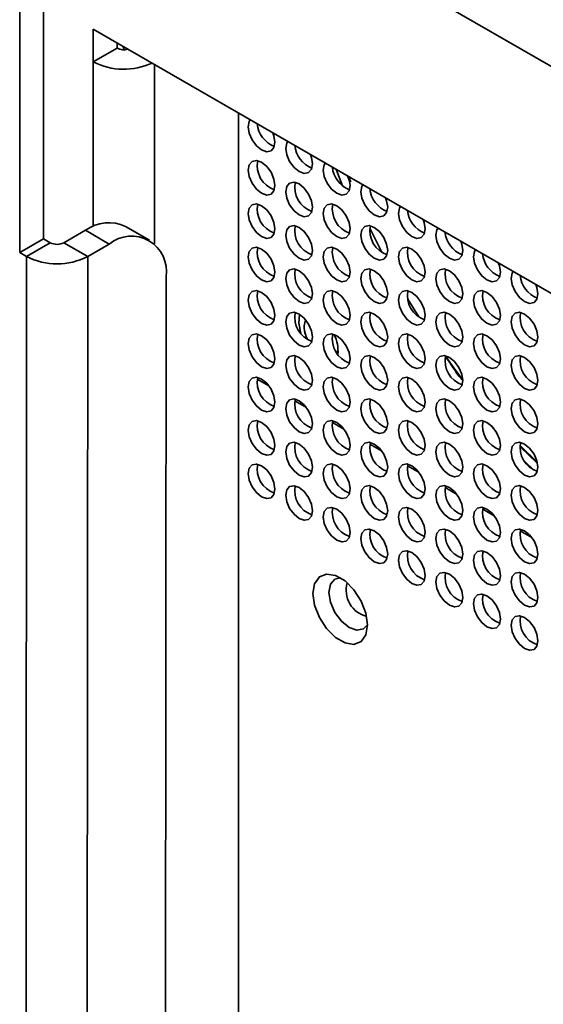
# Model space of a CAD drawing. Header units: millimetres. Extents: x 2 to 1120, y -2 to 861.
# Tile 167 of 226: x 858 to 872, y 637 to 663. Entities that reach past the tile are written whole.
import ezdxf

# ---------------------------------------------------------------- set-up
doc = ezdxf.new("R2010")
doc.units = ezdxf.units.MM

msp = doc.modelspace()

# ---------------------------------------------------------------- linework, layer by layer
at = {"color": 7, "linetype": 'Continuous', "lineweight": 35}
for p, q in [((858.5802, 657.0163), (858.5873, 669.5406)), ((857.9539, 656.6553), (857.9611, 669.1796)), ((900.8616, 638.8955), (859.8924, 662.5465)), ((859.8924, 661.6823), (859.8924, 662.5465)), ((860.5186, 662.0439), (860.5186, 662.185)), ((860.5186, 662.0439), (859.8924, 661.6823)), ((863.7192, 660.3374), (863.7192, 577.0624)), ((866.6528, 658.5173), (866.5885, 658.6809)), ((866.6805, 658.5176), (866.6191, 658.6633)), ((859.6877, 657.2404), (859.119, 656.9125)), ((860.314, 656.8789), (859.6877, 657.2404)), ((861.3712, 656.9831), (860.745, 657.3446)), ((867.4971, 656.6613), (867.183, 657.2985)), ((858.5802, 657.0163), (857.9539, 656.6553)), ((858.7598, 656.9126), (858.1335, 656.5516)), ((858.7598, 656.9126), (858.5802, 657.0163)), ((859.119, 656.9125), (859.7452, 656.551)), ((858.1335, 656.5516), (857.9539, 656.6553)), ((860.314, 656.8789), (859.7452, 656.551)), ((858.0858, 573.2134), (858.1335, 656.5516)), ((859.6975, 573.2127), (859.7452, 656.551)), ((861.7639, 576.1324), (861.8097, 656.0129)), ((868.47, 654.9591), (868.1812, 655.4286)), ((868.4135, 655.0142), (868.4344, 655.0263)), ((866.3434, 654.0615), (866.2987, 654.0357)), ((869.1768, 653.905), (869.6286, 653.2955)), ((870.3051, 652.1507), (870.5113, 651.9219)), ((871.5966, 651.1167), (871.1412, 651.565)), ((871.1437, 651.5346), (871.5944, 651.0977)), ((871.5909, 651.1197), (871.1446, 651.5271)), ((871.2762, 651.1344), (871.506, 650.9156))]:
    msp.add_line(p, q, dxfattribs=at)
at = {"color": 8, "linetype": 'Continuous', "lineweight": 35}
for p, q in [((858.5872, 669.2828), (900.865, 644.8764)), ((859.8924, 661.6823), (859.8924, 657.3422)), ((861.5041, 656.8842), (861.5041, 661.6161)), ((864.2159, 653.3169), (864.5197, 653.1416)), ((865.2059, 652.7454), (865.5096, 652.5701)), ((866.1958, 652.174), (866.4996, 651.9986)), ((867.1858, 651.6025), (867.4895, 651.4271)), ((868.1757, 651.031), (868.4795, 650.8556)), ((869.1657, 650.4595), (869.4694, 650.2841)), ((870.1556, 649.888), (870.4594, 649.7127)), ((871.1456, 649.3165), (871.4493, 649.1412))]:
    msp.add_line(p, q, dxfattribs=at)
at = {"color": 7, "linetype": 'Continuous', "lineweight": 35, "flags": 128}
for points in [[(860.7009, 662.0009), (860.6952, 662.0213), (860.6675, 662.0991)], [(864.0295, 660.1582), (864.0017, 660.1124), (863.9748, 659.9717), (864.0017, 659.8), (864.0784, 659.6233), (864.1931, 659.4686), (864.3284, 659.3594), (864.4637, 659.3123), (864.5784, 659.3346), (864.655, 659.4228), (864.6819, 659.5635), (864.6819, 659.5635)], [(864.6819, 659.5635), (864.655, 659.7353), (864.6273, 659.8131)], [(865.0194, 659.5868), (864.9917, 659.541), (864.9648, 659.4003), (864.9917, 659.2285), (865.0683, 659.0518), (865.183, 658.8971), (865.3183, 658.7879), (865.4536, 658.7409), (865.5683, 658.7631), (865.645, 658.8514), (865.6719, 658.9921), (865.6719, 658.9921)], [(865.6719, 658.9921), (865.645, 659.1638), (865.6172, 659.2417)], [(864.6819, 658.4204), (864.655, 658.5922), (864.5784, 658.7689), (864.4637, 658.9236), (864.3284, 659.0328), (864.1931, 659.0798), (864.0784, 659.0575), (864.0017, 658.9693), (863.9748, 658.8286), (864.0017, 658.6568), (864.0784, 658.4801), (864.1931, 658.3254), (864.3284, 658.2162), (864.4637, 658.1692), (864.5784, 658.1915), (864.655, 658.2797), (864.6819, 658.4204)], [(866.0094, 659.0153), (865.9816, 658.9695), (865.9547, 658.8288), (865.9816, 658.657), (866.0583, 658.4803), (866.173, 658.3256), (866.3083, 658.2164), (866.4436, 658.1694), (866.5583, 658.1917), (866.6349, 658.2799), (866.6618, 658.4206), (866.6618, 658.4206)], [(866.2942, 658.8509), (866.3293, 658.7569), (866.4639, 658.4093)], [(865.6719, 657.8489), (865.645, 658.0207), (865.5683, 658.1974), (865.4536, 658.3521), (865.3183, 658.4613), (865.183, 658.5083), (865.0683, 658.486), (864.9917, 658.3978), (864.9648, 658.2571), (864.9917, 658.0853), (865.0683, 657.9086), (865.183, 657.7539), (865.3183, 657.6447), (865.4536, 657.5977), (865.5683, 657.62), (865.645, 657.7082), (865.6719, 657.8489)], [(866.6618, 658.4206), (866.6349, 658.5923), (866.6072, 658.6702)], [(866.9993, 658.4438), (866.9716, 658.398), (866.9447, 658.2573), (866.9716, 658.0855), (867.0482, 657.9088), (867.1629, 657.7541), (867.2982, 657.6449), (867.4335, 657.5979), (867.5482, 657.6202), (867.6249, 657.7084), (867.6518, 657.8491), (867.6518, 657.8491)], [(864.6819, 657.2772), (864.655, 657.449), (864.5784, 657.6257), (864.4637, 657.7804), (864.3284, 657.8896), (864.1931, 657.9366), (864.0784, 657.9143), (864.0017, 657.8261), (863.9748, 657.6854), (864.0017, 657.5137), (864.0784, 657.337), (864.1931, 657.1822), (864.3284, 657.0731), (864.4637, 657.026), (864.5784, 657.0483), (864.655, 657.1365), (864.6819, 657.2772)], [(866.6618, 657.2774), (866.6349, 657.4492), (866.5583, 657.6259), (866.4436, 657.7806), (866.3083, 657.8898), (866.173, 657.9368), (866.0583, 657.9145), (865.9816, 657.8263), (865.9547, 657.6856), (865.9816, 657.5138), (866.0583, 657.3371), (866.173, 657.1824), (866.3083, 657.0732), (866.4436, 657.0262), (866.5583, 657.0485), (866.6349, 657.1367), (866.6618, 657.2774)], [(867.6518, 657.8491), (867.6249, 658.0209), (867.5971, 658.0987)], [(867.9893, 657.8723), (867.9615, 657.8265), (867.9346, 657.6858), (867.9615, 657.514), (868.0382, 657.3373), (868.1529, 657.1826), (868.2882, 657.0734), (868.4235, 657.0264), (868.5382, 657.0487), (868.6148, 657.1369), (868.6417, 657.2776), (868.6417, 657.2776)], [(868.6417, 657.2776), (868.6148, 657.4494), (868.5871, 657.5272)], [(865.6719, 656.7057), (865.645, 656.8775), (865.5683, 657.0542), (865.4536, 657.2089), (865.3183, 657.3181), (865.183, 657.3651), (865.0683, 657.3429), (864.9917, 657.2546), (864.9648, 657.1139), (864.9917, 656.9422), (865.0683, 656.7655), (865.183, 656.6108), (865.3183, 656.5016), (865.4536, 656.4545), (865.5683, 656.4768), (865.645, 656.565), (865.6719, 656.7057)], [(867.6518, 656.7059), (867.6249, 656.8777), (867.5482, 657.0544), (867.4335, 657.2091), (867.2982, 657.3183), (867.1629, 657.3653), (867.0482, 657.343), (866.9716, 657.2548), (866.9447, 657.1141), (866.9716, 656.9424), (867.0482, 656.7657), (867.1629, 656.6109), (867.2982, 656.5018), (867.4335, 656.4547), (867.5482, 656.477), (867.6249, 656.5652), (867.6518, 656.7059)], [(868.9792, 657.3008), (868.9515, 657.255), (868.9246, 657.1143), (868.9515, 656.9425), (869.0281, 656.7658), (869.1428, 656.6111), (869.2781, 656.5019), (869.4134, 656.4549), (869.5281, 656.4772), (869.6047, 656.5654), (869.6317, 656.7061), (869.6317, 656.7061)], [(869.6317, 656.7061), (869.6047, 656.8779), (869.577, 656.9557)], [(864.6819, 656.1341), (864.655, 656.3058), (864.5784, 656.4825), (864.4637, 656.6373), (864.3284, 656.7464), (864.1931, 656.7935), (864.0784, 656.7712), (864.0017, 656.683), (863.9748, 656.5423), (864.0017, 656.3705), (864.0784, 656.1938), (864.1931, 656.0391), (864.3284, 655.9299), (864.4637, 655.8829), (864.5784, 655.9052), (864.655, 655.9934), (864.6819, 656.1341)], [(866.6618, 656.1343), (866.6349, 656.306), (866.5583, 656.4827), (866.4436, 656.6374), (866.3083, 656.7466), (866.173, 656.7937), (866.0583, 656.7714), (865.9816, 656.6832), (865.9547, 656.5425), (865.9816, 656.3707), (866.0583, 656.194), (866.173, 656.0393), (866.3083, 655.9301), (866.4436, 655.8831), (866.5583, 655.9053), (866.6349, 655.9936), (866.6618, 656.1343)], [(868.6417, 656.1344), (868.6148, 656.3062), (868.5382, 656.4829), (868.4235, 656.6376), (868.2882, 656.7468), (868.1529, 656.7938), (868.0382, 656.7716), (867.9615, 656.6833), (867.9346, 656.5426), (867.9615, 656.3709), (868.0382, 656.1942), (868.1529, 656.0395), (868.2882, 655.9303), (868.4235, 655.8832), (868.5382, 655.9055), (868.6148, 655.9937), (868.6417, 656.1344)], [(869.9692, 656.7293), (869.9414, 656.6835), (869.9145, 656.5428), (869.9414, 656.3711), (870.0181, 656.1944), (870.1328, 656.0396), (870.2681, 655.9305), (870.4034, 655.8834), (870.5181, 655.9057), (870.5947, 655.9939), (870.6216, 656.1346), (870.6216, 656.1346)], [(870.6216, 656.1346), (870.5947, 656.3064), (870.567, 656.3842)], [(865.6719, 655.5626), (865.645, 655.7344), (865.5683, 655.9111), (865.4536, 656.0658), (865.3183, 656.175), (865.183, 656.222), (865.0683, 656.1997), (864.9917, 656.1115), (864.9648, 655.9708), (864.9917, 655.799), (865.0683, 655.6223), (865.183, 655.4676), (865.3183, 655.3584), (865.4536, 655.3114), (865.5683, 655.3337), (865.645, 655.4219), (865.6719, 655.5626)], [(867.6518, 655.5628), (867.6249, 655.7345), (867.5482, 655.9112), (867.4335, 656.066), (867.2982, 656.1751), (867.1629, 656.2222), (867.0482, 656.1999), (866.9716, 656.1117), (866.9447, 655.971), (866.9716, 655.7992), (867.0482, 655.6225), (867.1629, 655.4678), (867.2982, 655.3586), (867.4335, 655.3116), (867.5482, 655.3339), (867.6249, 655.4221), (867.6518, 655.5628)], [(869.6317, 655.563), (869.6047, 655.7347), (869.5281, 655.9114), (869.4134, 656.0661), (869.2781, 656.1753), (869.1428, 656.2224), (869.0281, 656.2001), (868.9515, 656.1119), (868.9246, 655.9712), (868.9515, 655.7994), (869.0281, 655.6227), (869.1428, 655.468), (869.2781, 655.3588), (869.4134, 655.3118), (869.5281, 655.334), (869.6047, 655.4223), (869.6317, 655.563)], [(870.9591, 656.1578), (870.9314, 656.112), (870.9045, 655.9713), (870.9314, 655.7996), (871.008, 655.6229), (871.1227, 655.4682), (871.258, 655.359), (871.3933, 655.3119), (871.508, 655.3342), (871.5846, 655.4224), (871.6116, 655.5631), (871.6116, 655.5631)], [(864.6819, 654.9909), (864.655, 655.1627), (864.5784, 655.3394), (864.4637, 655.4941), (864.3284, 655.6033), (864.1931, 655.6503), (864.0784, 655.628), (864.0017, 655.5398), (863.9748, 655.3991), (864.0017, 655.2273), (864.0784, 655.0506), (864.1931, 654.8959), (864.3284, 654.7867), (864.4637, 654.7397), (864.5784, 654.762), (864.655, 654.8502), (864.6819, 654.9909)], [(866.6618, 654.9911), (866.6349, 655.1629), (866.5583, 655.3396), (866.4436, 655.4943), (866.3083, 655.6035), (866.173, 655.6505), (866.0583, 655.6282), (865.9816, 655.54), (865.9547, 655.3993), (865.9816, 655.2275), (866.0583, 655.0508), (866.173, 654.8961), (866.3083, 654.7869), (866.4436, 654.7399), (866.5583, 654.7622), (866.6349, 654.8504), (866.6618, 654.9911)], [(868.6417, 654.9913), (868.6148, 655.1631), (868.5382, 655.3398), (868.4235, 655.4945), (868.2882, 655.6037), (868.1529, 655.6507), (868.0382, 655.6284), (867.9615, 655.5402), (867.9346, 655.3995), (867.9615, 655.2277), (868.0382, 655.051), (868.1529, 654.8963), (868.2882, 654.7871), (868.4235, 654.7401), (868.5382, 654.7624), (868.6148, 654.8506), (868.6417, 654.9913)], [(870.6216, 654.9915), (870.5947, 655.1632), (870.5181, 655.3399), (870.4034, 655.4947), (870.2681, 655.6038), (870.1328, 655.6509), (870.0181, 655.6286), (869.9414, 655.5404), (869.9145, 655.3997), (869.9414, 655.2279), (870.0181, 655.0512), (870.1328, 654.8965), (870.2681, 654.7873), (870.4034, 654.7403), (870.5181, 654.7626), (870.5947, 654.8508), (870.6216, 654.9915)], [(871.6116, 655.5631), (871.5846, 655.7349), (871.5569, 655.8127)], [(865.6719, 654.4194), (865.645, 654.5912), (865.5683, 654.7679), (865.4536, 654.9226), (865.3183, 655.0318), (865.183, 655.0788), (865.0683, 655.0565), (864.9917, 654.9683), (864.9648, 654.8276), (864.9917, 654.6559), (865.0683, 654.4792), (865.183, 654.3244), (865.3183, 654.2153), (865.4536, 654.1682), (865.5683, 654.1905), (865.645, 654.2787), (865.6719, 654.4194)], [(867.6518, 654.4196), (867.6249, 654.5914), (867.5482, 654.7681), (867.4335, 654.9228), (867.2982, 655.032), (867.1629, 655.079), (867.0482, 655.0567), (866.9716, 654.9685), (866.9447, 654.8278), (866.9716, 654.656), (867.0482, 654.4793), (867.1629, 654.3246), (867.2982, 654.2154), (867.4335, 654.1684), (867.5482, 654.1907), (867.6249, 654.2789), (867.6518, 654.4196)], [(869.6317, 654.4198), (869.6047, 654.5916), (869.5281, 654.7683), (869.4134, 654.923), (869.2781, 655.0322), (869.1428, 655.0792), (869.0281, 655.0569), (868.9515, 654.9687), (868.9246, 654.828), (868.9515, 654.6562), (869.0281, 654.4795), (869.1428, 654.3248), (869.2781, 654.2156), (869.4134, 654.1686), (869.5281, 654.1909), (869.6047, 654.2791), (869.6317, 654.4198)], [(871.6116, 654.42), (871.5846, 654.5918), (871.508, 654.7685), (871.3933, 654.9232), (871.258, 655.0324), (871.1227, 655.0794), (871.008, 655.0571), (870.9314, 654.9689), (870.9045, 654.8282), (870.9314, 654.6564), (871.008, 654.4797), (871.1227, 654.325), (871.258, 654.2158), (871.3933, 654.1688), (871.508, 654.1911), (871.5846, 654.2793), (871.6116, 654.42)], [(865.3661, 654.5222), (865.3091, 654.7943), (865.3261, 655.0272)], [(864.6819, 653.8478), (864.655, 654.0195), (864.5784, 654.1962), (864.4637, 654.3509), (864.3284, 654.4601), (864.1931, 654.5072), (864.0784, 654.4849), (864.0017, 654.3967), (863.9748, 654.256), (864.0017, 654.0842), (864.0784, 653.9075), (864.1931, 653.7528), (864.3284, 653.6436), (864.4637, 653.5966), (864.5784, 653.6188), (864.655, 653.7071), (864.6819, 653.8478)], [(866.6618, 653.8479), (866.6349, 654.0197), (866.5583, 654.1964), (866.4436, 654.3511), (866.3083, 654.4603), (866.173, 654.5073), (866.0583, 654.4851), (865.9816, 654.3968), (865.9547, 654.2561), (865.9816, 654.0844), (866.0583, 653.9077), (866.173, 653.753), (866.3083, 653.6438), (866.4436, 653.5967), (866.5583, 653.619), (866.6349, 653.7072), (866.6618, 653.8479)], [(868.6417, 653.8481), (868.6148, 654.0199), (868.5382, 654.1966), (868.4235, 654.3513), (868.2882, 654.4605), (868.1529, 654.5075), (868.0382, 654.4852), (867.9615, 654.397), (867.9346, 654.2563), (867.9615, 654.0846), (868.0382, 653.9079), (868.1529, 653.7531), (868.2882, 653.644), (868.4235, 653.5969), (868.5382, 653.6192), (868.6148, 653.7074), (868.6417, 653.8481)], [(870.6216, 653.8483), (870.5947, 654.0201), (870.5181, 654.1968), (870.4034, 654.3515), (870.2681, 654.4607), (870.1328, 654.5077), (870.0181, 654.4854), (869.9414, 654.3972), (869.9145, 654.2565), (869.9414, 654.0847), (870.0181, 653.908), (870.1328, 653.7533), (870.2681, 653.6441), (870.4034, 653.5971), (870.5181, 653.6194), (870.5947, 653.7076), (870.6216, 653.8483)], [(865.6719, 653.2763), (865.645, 653.448), (865.5683, 653.6247), (865.4536, 653.7795), (865.3183, 653.8886), (865.183, 653.9357), (865.0683, 653.9134), (864.9917, 653.8252), (864.9648, 653.6845), (864.9917, 653.5127), (865.0683, 653.336), (865.183, 653.1813), (865.3183, 653.0721), (865.4536, 653.0251), (865.5683, 653.0474), (865.645, 653.1356), (865.6719, 653.2763)], [(867.6518, 653.2765), (867.6249, 653.4482), (867.5482, 653.6249), (867.4335, 653.7796), (867.2982, 653.8888), (867.1629, 653.9359), (867.0482, 653.9136), (866.9716, 653.8254), (866.9447, 653.6847), (866.9716, 653.5129), (867.0482, 653.3362), (867.1629, 653.1815), (867.2982, 653.0723), (867.4335, 653.0253), (867.5482, 653.0475), (867.6249, 653.1358), (867.6518, 653.2765)], [(869.6317, 653.2766), (869.6047, 653.4484), (869.5281, 653.6251), (869.4134, 653.7798), (869.2781, 653.889), (869.1428, 653.936), (869.0281, 653.9138), (868.9515, 653.8255), (868.9246, 653.6848), (868.9515, 653.5131), (869.0281, 653.3364), (869.1428, 653.1817), (869.2781, 653.0725), (869.4134, 653.0254), (869.5281, 653.0477), (869.6047, 653.1359), (869.6317, 653.2766)], [(869.631, 653.301), (869.4373, 653.5554), (869.1718, 653.9176)], [(871.6116, 653.2768), (871.5846, 653.4486), (871.508, 653.6253), (871.3933, 653.78), (871.258, 653.8892), (871.1227, 653.9362), (871.008, 653.9139), (870.9314, 653.8257), (870.9045, 653.685), (870.9314, 653.5133), (871.008, 653.3366), (871.1227, 653.1818), (871.258, 653.0727), (871.3933, 653.0256), (871.508, 653.0479), (871.5846, 653.1361), (871.6116, 653.2768)], [(864.6819, 652.7046), (864.655, 652.8764), (864.5784, 653.0531), (864.4637, 653.2078), (864.3284, 653.317), (864.1931, 653.364), (864.0784, 653.3417), (864.0017, 653.2535), (863.9748, 653.1128), (864.0017, 652.941), (864.0784, 652.7643), (864.1931, 652.6096), (864.3284, 652.5004), (864.4637, 652.4534), (864.5784, 652.4757), (864.655, 652.5639), (864.6819, 652.7046)], [(866.6618, 652.7048), (866.6349, 652.8766), (866.5583, 653.0533), (866.4436, 653.208), (866.3083, 653.3172), (866.173, 653.3642), (866.0583, 653.3419), (865.9816, 653.2537), (865.9547, 653.113), (865.9816, 652.9412), (866.0583, 652.7645), (866.173, 652.6098), (866.3083, 652.5006), (866.4436, 652.4536), (866.5583, 652.4759), (866.6349, 652.5641), (866.6618, 652.7048)], [(868.6417, 652.705), (868.6148, 652.8767), (868.5382, 653.0534), (868.4235, 653.2082), (868.2882, 653.3173), (868.1529, 653.3644), (868.0382, 653.3421), (867.9615, 653.2539), (867.9346, 653.1132), (867.9615, 652.9414), (868.0382, 652.7647), (868.1529, 652.61), (868.2882, 652.5008), (868.4235, 652.4538), (868.5382, 652.4761), (868.6148, 652.5643), (868.6417, 652.705)], [(870.6216, 652.7052), (870.5947, 652.8769), (870.5181, 653.0536), (870.4034, 653.2083), (870.2681, 653.3175), (870.1328, 653.3646), (870.0181, 653.3423), (869.9414, 653.2541), (869.9145, 653.1134), (869.9414, 652.9416), (870.0181, 652.7649), (870.1328, 652.6102), (870.2681, 652.501), (870.4034, 652.454), (870.5181, 652.4762), (870.5947, 652.5645), (870.6216, 652.7052)], [(865.6719, 652.1331), (865.645, 652.3049), (865.5683, 652.4816), (865.4536, 652.6363), (865.3183, 652.7455), (865.183, 652.7925), (865.0683, 652.7702), (864.9917, 652.682), (864.9648, 652.5413), (864.9917, 652.3695), (865.0683, 652.1928), (865.183, 652.0381), (865.3183, 651.9289), (865.4536, 651.8819), (865.5683, 651.9042), (865.645, 651.9924), (865.6719, 652.1331)], [(867.6518, 652.1333), (867.6249, 652.3051), (867.5482, 652.4818), (867.4335, 652.6365), (867.2982, 652.7457), (867.1629, 652.7927), (867.0482, 652.7704), (866.9716, 652.6822), (866.9447, 652.5415), (866.9716, 652.3697), (867.0482, 652.193), (867.1629, 652.0383), (867.2982, 651.9291), (867.4335, 651.8821), (867.5482, 651.9044), (867.6249, 651.9926), (867.6518, 652.1333)], [(869.6317, 652.1335), (869.6047, 652.3053), (869.5281, 652.482), (869.4134, 652.6367), (869.2781, 652.7459), (869.1428, 652.7929), (869.0281, 652.7706), (868.9515, 652.6824), (868.9246, 652.5417), (868.9515, 652.3699), (869.0281, 652.1932), (869.1428, 652.0385), (869.2781, 651.9293), (869.4134, 651.8823), (869.5281, 651.9046), (869.6047, 651.9928), (869.6317, 652.1335)], [(871.6116, 652.1337), (871.5846, 652.3054), (871.508, 652.4821), (871.3933, 652.6369), (871.258, 652.746), (871.1227, 652.7931), (871.008, 652.7708), (870.9314, 652.6826), (870.9045, 652.5419), (870.9314, 652.3701), (871.008, 652.1934), (871.1227, 652.0387), (871.258, 651.9295), (871.3933, 651.8825), (871.508, 651.9048), (871.5846, 651.993), (871.6116, 652.1337)], [(864.6819, 651.5614), (864.655, 651.7332), (864.5784, 651.9099), (864.4637, 652.0646), (864.3284, 652.1738), (864.1931, 652.2208), (864.0784, 652.1986), (864.0017, 652.1103), (863.9748, 651.9696), (864.0017, 651.7979), (864.0784, 651.6212), (864.1931, 651.4665), (864.3284, 651.3573), (864.4637, 651.3102), (864.5784, 651.3325), (864.655, 651.4207), (864.6819, 651.5614)], [(866.6618, 651.5616), (866.6349, 651.7334), (866.5583, 651.9101), (866.4436, 652.0648), (866.3083, 652.174), (866.173, 652.221), (866.0583, 652.1987), (865.9816, 652.1105), (865.9547, 651.9698), (865.9816, 651.7981), (866.0583, 651.6214), (866.173, 651.4666), (866.3083, 651.3575), (866.4436, 651.3104), (866.5583, 651.3327), (866.6349, 651.4209), (866.6618, 651.5616)], [(868.6417, 651.5618), (868.6148, 651.7336), (868.5382, 651.9103), (868.4235, 652.065), (868.2882, 652.1742), (868.1529, 652.2212), (868.0382, 652.1989), (867.9615, 652.1107), (867.9346, 651.97), (867.9615, 651.7982), (868.0382, 651.6215), (868.1529, 651.4668), (868.2882, 651.3576), (868.4235, 651.3106), (868.5382, 651.3329), (868.6148, 651.4211), (868.6417, 651.5618)], [(870.6216, 651.562), (870.5947, 651.7338), (870.5181, 651.9105), (870.4034, 652.0652), (870.2681, 652.1744), (870.1328, 652.2214), (870.0181, 652.1991), (869.9414, 652.1109), (869.9145, 651.9702), (869.9414, 651.7984), (870.0181, 651.6217), (870.1328, 651.467), (870.2681, 651.3578), (870.4034, 651.3108), (870.5181, 651.3331), (870.5947, 651.4213), (870.6216, 651.562)], [(865.6719, 650.99), (865.645, 651.1617), (865.5683, 651.3384), (865.4536, 651.4931), (865.3183, 651.6023), (865.183, 651.6494), (865.0683, 651.6271), (864.9917, 651.5389), (864.9648, 651.3982), (864.9917, 651.2264), (865.0683, 651.0497), (865.183, 650.895), (865.3183, 650.7858), (865.4536, 650.7388), (865.5683, 650.761), (865.645, 650.8493), (865.6719, 650.99)], [(867.6518, 650.9901), (867.6249, 651.1619), (867.5482, 651.3386), (867.4335, 651.4933), (867.2982, 651.6025), (867.1629, 651.6495), (867.0482, 651.6273), (866.9716, 651.539), (866.9447, 651.3983), (866.9716, 651.2266), (867.0482, 651.0499), (867.1629, 650.8952), (867.2982, 650.786), (867.4335, 650.7389), (867.5482, 650.7612), (867.6249, 650.8494), (867.6518, 650.9901)], [(869.6317, 650.9903), (869.6047, 651.1621), (869.5281, 651.3388), (869.4134, 651.4935), (869.2781, 651.6027), (869.1428, 651.6497), (869.0281, 651.6274), (868.9515, 651.5392), (868.9246, 651.3985), (868.9515, 651.2268), (869.0281, 651.0501), (869.1428, 650.8953), (869.2781, 650.7862), (869.4134, 650.7391), (869.5281, 650.7614), (869.6047, 650.8496), (869.6317, 650.9903)], [(871.6116, 650.9905), (871.5846, 651.1623), (871.508, 651.339), (871.3933, 651.4937), (871.258, 651.6029), (871.1227, 651.6499), (871.008, 651.6276), (870.9314, 651.5394), (870.9045, 651.3987), (870.9314, 651.2269), (871.008, 651.0502), (871.1227, 650.8955), (871.258, 650.7863), (871.3933, 650.7393), (871.508, 650.7616), (871.5846, 650.8498), (871.6116, 650.9905)], [(864.6819, 650.4183), (864.655, 650.5901), (864.5784, 650.7668), (864.4637, 650.9215), (864.3284, 651.0307), (864.1931, 651.0777), (864.0784, 651.0554), (864.0017, 650.9672), (863.9748, 650.8265), (864.0017, 650.6547), (864.0784, 650.478), (864.1931, 650.3233), (864.3284, 650.2141), (864.4637, 650.1671), (864.5784, 650.1894), (864.655, 650.2776), (864.6819, 650.4183)], [(866.6618, 650.4185), (866.6349, 650.5902), (866.5583, 650.7669), (866.4436, 650.9217), (866.3083, 651.0308), (866.173, 651.0779), (866.0583, 651.0556), (865.9816, 650.9674), (865.9547, 650.8267), (865.9816, 650.6549), (866.0583, 650.4782), (866.173, 650.3235), (866.3083, 650.2143), (866.4436, 650.1673), (866.5583, 650.1896), (866.6349, 650.2778), (866.6618, 650.4185)], [(868.6417, 650.4187), (868.6148, 650.5904), (868.5382, 650.7671), (868.4235, 650.9218), (868.2882, 651.031), (868.1529, 651.0781), (868.0382, 651.0558), (867.9615, 650.9676), (867.9346, 650.8269), (867.9615, 650.6551), (868.0382, 650.4784), (868.1529, 650.3237), (868.2882, 650.2145), (868.4235, 650.1675), (868.5382, 650.1897), (868.6148, 650.278), (868.6417, 650.4187)], [(870.6216, 650.4188), (870.5947, 650.5906), (870.5181, 650.7673), (870.4034, 650.922), (870.2681, 651.0312), (870.1328, 651.0782), (870.0181, 651.056), (869.9414, 650.9677), (869.9145, 650.827), (869.9414, 650.6553), (870.0181, 650.4786), (870.1328, 650.3239), (870.2681, 650.2147), (870.4034, 650.1676), (870.5181, 650.1899), (870.5947, 650.2781), (870.6216, 650.4188)], [(865.6719, 649.8468), (865.645, 650.0186), (865.5683, 650.1953), (865.4536, 650.35), (865.3183, 650.4592), (865.183, 650.5062), (865.0683, 650.4839), (864.9917, 650.3957), (864.9648, 650.255), (864.9917, 650.0832), (865.0683, 649.9065), (865.183, 649.7518), (865.3183, 649.6426), (865.4536, 649.5956), (865.5683, 649.6179), (865.645, 649.7061), (865.6719, 649.8468)], [(867.6518, 649.847), (867.6249, 650.0188), (867.5482, 650.1955), (867.4335, 650.3502), (867.2982, 650.4594), (867.1629, 650.5064), (867.0482, 650.4841), (866.9716, 650.3959), (866.9447, 650.2552), (866.9716, 650.0834), (867.0482, 649.9067), (867.1629, 649.752), (867.2982, 649.6428), (867.4335, 649.5958), (867.5482, 649.6181), (867.6249, 649.7063), (867.6518, 649.847)], [(869.6317, 649.8472), (869.6047, 650.0189), (869.5281, 650.1956), (869.4134, 650.3504), (869.2781, 650.4595), (869.1428, 650.5066), (869.0281, 650.4843), (868.9515, 650.3961), (868.9246, 650.2554), (868.9515, 650.0836), (869.0281, 649.9069), (869.1428, 649.7522), (869.2781, 649.643), (869.4134, 649.596), (869.5281, 649.6183), (869.6047, 649.7065), (869.6317, 649.8472)], [(871.6116, 649.8474), (871.5846, 650.0191), (871.508, 650.1958), (871.3933, 650.3505), (871.258, 650.4597), (871.1227, 650.5068), (871.008, 650.4845), (870.9314, 650.3963), (870.9045, 650.2556), (870.9314, 650.0838), (871.008, 649.9071), (871.1227, 649.7524), (871.258, 649.6432), (871.3933, 649.5962), (871.508, 649.6184), (871.5846, 649.7067), (871.6116, 649.8474)], [(866.6618, 649.2753), (866.6349, 649.4471), (866.5583, 649.6238), (866.4436, 649.7785), (866.3083, 649.8877), (866.173, 649.9347), (866.0583, 649.9124), (865.9816, 649.8242), (865.9547, 649.6835), (865.9816, 649.5117), (866.0583, 649.335), (866.173, 649.1803), (866.3083, 649.0711), (866.4436, 649.0241), (866.5583, 649.0464), (866.6349, 649.1346), (866.6618, 649.2753)], [(868.6417, 649.2755), (868.6148, 649.4473), (868.5382, 649.624), (868.4235, 649.7787), (868.2882, 649.8879), (868.1529, 649.9349), (868.0382, 649.9126), (867.9615, 649.8244), (867.9346, 649.6837), (867.9615, 649.5119), (868.0382, 649.3352), (868.1529, 649.1805), (868.2882, 649.0713), (868.4235, 649.0243), (868.5382, 649.0466), (868.6148, 649.1348), (868.6417, 649.2755)], [(870.6216, 649.2757), (870.5947, 649.4475), (870.5181, 649.6242), (870.4034, 649.7789), (870.2681, 649.8881), (870.1328, 649.9351), (870.0181, 649.9128), (869.9414, 649.8246), (869.9145, 649.6839), (869.9414, 649.5121), (870.0181, 649.3354), (870.1328, 649.1807), (870.2681, 649.0715), (870.4034, 649.0245), (870.5181, 649.0468), (870.5947, 649.135), (870.6216, 649.2757)], [(867.6518, 648.7038), (867.6249, 648.8756), (867.5482, 649.0523), (867.4335, 649.207), (867.2982, 649.3162), (867.1629, 649.3632), (867.0482, 649.3409), (866.9716, 649.2527), (866.9447, 649.112), (866.9716, 648.9403), (867.0482, 648.7636), (867.1629, 648.6088), (867.2982, 648.4997), (867.4335, 648.4526), (867.5482, 648.4749), (867.6249, 648.5631), (867.6518, 648.7038)], [(869.6317, 648.704), (869.6047, 648.8758), (869.5281, 649.0525), (869.4134, 649.2072), (869.2781, 649.3164), (869.1428, 649.3634), (869.0281, 649.3411), (868.9515, 649.2529), (868.9246, 649.1122), (868.9515, 648.9404), (869.0281, 648.7637), (869.1428, 648.609), (869.2781, 648.4998), (869.4134, 648.4528), (869.5281, 648.4751), (869.6047, 648.5633), (869.6317, 648.704)], [(871.6116, 648.7042), (871.5846, 648.876), (871.508, 649.0527), (871.3933, 649.2074), (871.258, 649.3166), (871.1227, 649.3636), (871.008, 649.3413), (870.9314, 649.2531), (870.9045, 649.1124), (870.9314, 648.9406), (871.008, 648.7639), (871.1227, 648.6092), (871.258, 648.5), (871.3933, 648.453), (871.508, 648.4753), (871.5846, 648.5635), (871.6116, 648.7042)], [(868.6417, 648.1323), (868.6148, 648.3041), (868.5382, 648.4808), (868.4235, 648.6355), (868.2882, 648.7447), (868.1529, 648.7917), (868.0382, 648.7695), (867.9615, 648.6812), (867.9346, 648.5405), (867.9615, 648.3688), (868.0382, 648.1921), (868.1529, 648.0374), (868.2882, 647.9282), (868.4235, 647.8811), (868.5382, 647.9034), (868.6148, 647.9916), (868.6417, 648.1323)], [(870.6216, 648.1325), (870.5947, 648.3043), (870.5181, 648.481), (870.4034, 648.6357), (870.2681, 648.7449), (870.1328, 648.7919), (870.0181, 648.7696), (869.9414, 648.6814), (869.9145, 648.5407), (869.9414, 648.369), (870.0181, 648.1923), (870.1328, 648.0375), (870.2681, 647.9284), (870.4034, 647.8813), (870.5181, 647.9036), (870.5947, 647.9918), (870.6216, 648.1325)], [(867.1214, 646.8325), (867.0781, 646.5736), (866.9532, 646.396), (866.762, 646.3211), (866.5274, 646.3579), (866.2777, 646.5021), (866.0431, 646.7361), (865.8518, 647.0318), (865.727, 647.3536), (865.6836, 647.6626), (865.727, 647.9215), (865.8518, 648.0991), (866.0431, 648.174), (866.2777, 648.1371), (866.5274, 647.993), (866.762, 647.759), (866.9532, 647.4632), (867.0781, 647.1415), (867.1214, 646.8325)], [(866.4092, 648.0738), (866.2601, 648.0385), (866.1442, 647.9051), (866.1035, 647.6923), (866.1442, 647.4325), (866.2601, 647.1653), (866.4336, 646.9312), (866.6382, 646.7661), (866.8429, 646.695), (867.0164, 646.7287), (867.1214, 646.8401)], [(869.6317, 647.5609), (869.6047, 647.7326), (869.5281, 647.9093), (869.4134, 648.064), (869.2781, 648.1732), (869.1428, 648.2203), (869.0281, 648.198), (868.9515, 648.1098), (868.9246, 647.9691), (868.9515, 647.7973), (869.0281, 647.6206), (869.1428, 647.4659), (869.2781, 647.3567), (869.4134, 647.3097), (869.5281, 647.3319), (869.6047, 647.4202), (869.6317, 647.5609)], [(871.6116, 647.561), (871.5846, 647.7328), (871.508, 647.9095), (871.3933, 648.0642), (871.258, 648.1734), (871.1227, 648.2204), (871.008, 648.1982), (870.9314, 648.1099), (870.9045, 647.9692), (870.9314, 647.7975), (871.008, 647.6208), (871.1227, 647.4661), (871.258, 647.3569), (871.3933, 647.3098), (871.508, 647.3321), (871.5846, 647.4203), (871.6116, 647.561)], [(870.6216, 646.9894), (870.5947, 647.1611), (870.5181, 647.3378), (870.4034, 647.4926), (870.2681, 647.6017), (870.1328, 647.6488), (870.0181, 647.6265), (869.9414, 647.5383), (869.9145, 647.3976), (869.9414, 647.2258), (870.0181, 647.0491), (870.1328, 646.8944), (870.2681, 646.7852), (870.4034, 646.7382), (870.5181, 646.7605), (870.5947, 646.8487), (870.6216, 646.9894)], [(871.6116, 646.4179), (871.5846, 646.5897), (871.508, 646.7664), (871.3933, 646.9211), (871.258, 647.0303), (871.1227, 647.0773), (871.008, 647.055), (870.9314, 646.9668), (870.9045, 646.8261), (870.9314, 646.6543), (871.008, 646.4776), (871.1227, 646.3229), (871.258, 646.2137), (871.3933, 646.1667), (871.508, 646.189), (871.5846, 646.2772), (871.6116, 646.4179)]]:
    msp.add_lwpolyline(points, dxfattribs=at)
at = {"color": 7, "linetype": 'Continuous', "lineweight": 35}
for centre, radius, start, end in [((860.6993, 662.3937), 0.3938, 242.69218, 286.49416), ((860.7012, 663.2528), 1.7664, 242.75168, 294.89158), ((864.9228, 660.1184), 0.7122, 185.3536, 248.92798), ((865.9127, 659.5469), 0.7122, 185.3536, 248.92798), ((864.8831, 658.9447), 0.67, 168.83697, 251.15765), ((866.9027, 658.9754), 0.7122, 185.3536, 248.92798), ((865.873, 658.3732), 0.67, 168.83697, 251.15765), ((867.8926, 658.4039), 0.7122, 185.3536, 248.92798), ((864.8831, 657.8015), 0.67, 168.83697, 251.15765), ((866.863, 657.8017), 0.67, 168.83697, 251.15765), ((868.8826, 657.8324), 0.7122, 185.3536, 248.92798), ((860.3068, 656.3751), 1.0639, 65.67781, 125.58183), ((865.873, 657.2301), 0.67, 168.83697, 251.15765), ((867.8529, 657.2302), 0.67, 168.83697, 251.15765), ((869.8725, 657.261), 0.7122, 185.3536, 248.92798), ((858.9395, 657.2595), 0.3906, 242.60486, 297.35134), ((860.8974, 656.1619), 0.9244, 350.72032, 129.13756), ((864.8831, 656.6584), 0.67, 168.83697, 251.15765), ((866.863, 656.6586), 0.67, 168.83697, 251.15765), ((868.8429, 656.6588), 0.67, 168.83697, 251.15765), ((858.94, 658.1077), 1.7526, 242.60486, 297.35134), ((870.8625, 656.6895), 0.7122, 185.3536, 248.92798), ((865.873, 656.0869), 0.67, 168.83697, 251.15765), ((867.8529, 656.0871), 0.67, 168.83697, 251.15765), ((869.8328, 656.0873), 0.67, 168.83697, 251.15765), ((871.8524, 656.118), 0.7122, 185.3536, 248.92798), ((864.8831, 655.5152), 0.67, 168.83697, 251.15765), ((866.863, 655.5154), 0.67, 168.83697, 251.15765), ((868.8429, 655.5156), 0.67, 168.83697, 251.15765), ((870.8228, 655.5158), 0.67, 168.83697, 251.15765), ((865.873, 654.9437), 0.67, 168.83697, 251.15765), ((867.8529, 654.9439), 0.67, 168.83697, 251.15765), ((869.8328, 654.9441), 0.67, 168.83697, 251.15765), ((871.8127, 654.9443), 0.67, 168.83697, 251.15765), ((864.8831, 654.3721), 0.67, 168.83697, 251.15765), ((866.863, 654.3723), 0.67, 168.83697, 251.15765), ((865.3114, 654.0481), 1.0316, 355.77303, 25.41888), ((868.8429, 654.3724), 0.67, 168.83697, 251.15765), ((870.8228, 654.3726), 0.67, 168.83697, 251.15765), ((865.873, 653.8006), 0.67, 168.83697, 251.15765), ((867.8529, 653.8008), 0.67, 168.83697, 251.15765), ((869.8328, 653.801), 0.67, 168.83697, 251.15765), ((871.8127, 653.8011), 0.67, 168.83697, 251.15765), ((864.8831, 653.2289), 0.67, 168.83697, 251.15765), ((866.863, 653.2291), 0.67, 168.83697, 251.15765), ((868.8429, 653.2293), 0.67, 168.83697, 251.15765), ((870.8228, 653.2295), 0.67, 168.83697, 251.15765), ((865.873, 652.6574), 0.67, 168.83697, 251.15765), ((867.8529, 652.6576), 0.67, 168.83697, 251.15765), ((869.8328, 652.6578), 0.67, 168.83697, 251.15765), ((871.8127, 652.658), 0.67, 168.83697, 251.15765), ((870.8228, 652.0863), 0.67, 168.83697, 251.15765), ((864.8831, 652.0858), 0.67, 168.83697, 251.15765), ((866.863, 652.0859), 0.67, 168.83697, 251.15765), ((868.8429, 652.0861), 0.67, 168.83697, 251.15765), ((865.873, 651.5143), 0.67, 168.83697, 251.15765), ((867.8529, 651.5145), 0.67, 168.83697, 251.15765), ((869.8328, 651.5146), 0.67, 168.83697, 251.15765), ((871.8127, 651.5148), 0.67, 168.83697, 251.15765), ((864.8831, 650.9426), 0.67, 168.83697, 251.15765), ((866.863, 650.9428), 0.67, 168.83697, 251.15765), ((868.8429, 650.943), 0.67, 168.83697, 251.15765), ((870.8228, 650.9432), 0.67, 168.83697, 251.15765), ((865.873, 650.3711), 0.67, 168.83697, 251.15765), ((867.8529, 650.3713), 0.67, 168.83697, 251.15765), ((869.8328, 650.3715), 0.67, 168.83697, 251.15765), ((871.8127, 650.3717), 0.67, 168.83697, 251.15765), ((866.863, 649.7996), 0.67, 168.83697, 251.15765), ((868.8429, 649.7998), 0.67, 168.83697, 251.15765), ((870.8228, 649.8), 0.67, 168.83697, 251.15765), ((867.8529, 649.2281), 0.67, 168.83697, 251.15765), ((869.8328, 649.2283), 0.67, 168.83697, 251.15765), ((871.8127, 649.2285), 0.67, 168.83697, 251.15765), ((868.8429, 648.6567), 0.67, 168.83697, 251.15765), ((870.8228, 648.6568), 0.67, 168.83697, 251.15765), ((869.8328, 648.0852), 0.67, 168.83697, 251.15765), ((871.8127, 648.0854), 0.67, 168.83697, 251.15765), ((870.8228, 647.5137), 0.67, 168.83697, 251.15765), ((871.8127, 646.9422), 0.67, 168.83697, 251.15765)]:
    msp.add_arc(centre, radius, start, end, dxfattribs=at)
at = {"color": 8, "linetype": 'Continuous', "lineweight": 35}
msp.add_arc((867.2684, 647.7474), 0.709, 163.95009, 256.04453, dxfattribs=at)
at = {"color": 7, "linetype": 'Continuous', "lineweight": 35}
for points, knots in [([(865.54, 654.3604), (865.5238, 654.3938), (865.4655, 654.5143), (865.4382, 654.7114), (865.4709, 654.8281), (865.4852, 654.8789)], [0, 0, 0, 0, 0.1777809, 0.6413673, 1, 1, 1, 1]), ([(865.484, 654.8804), (865.4702, 654.829), (865.4391, 654.7138), (865.4656, 654.5185), (865.5222, 654.3976), (865.5394, 654.3609)], [0, 0, 0, 0, 0.3596682, 0.8053398, 1, 1, 1, 1]), ([(869.6317, 653.2766), (869.6166, 653.294), (869.4487, 653.4876), (869.3092, 653.7165), (869.1822, 653.9249)], [0, 0, 0, 0, 0.0895964, 1, 1, 1, 1])]:
    msp.add_open_spline(points, degree=3, knots=knots, dxfattribs=at)

doc.saveas('drawing.dxf')
